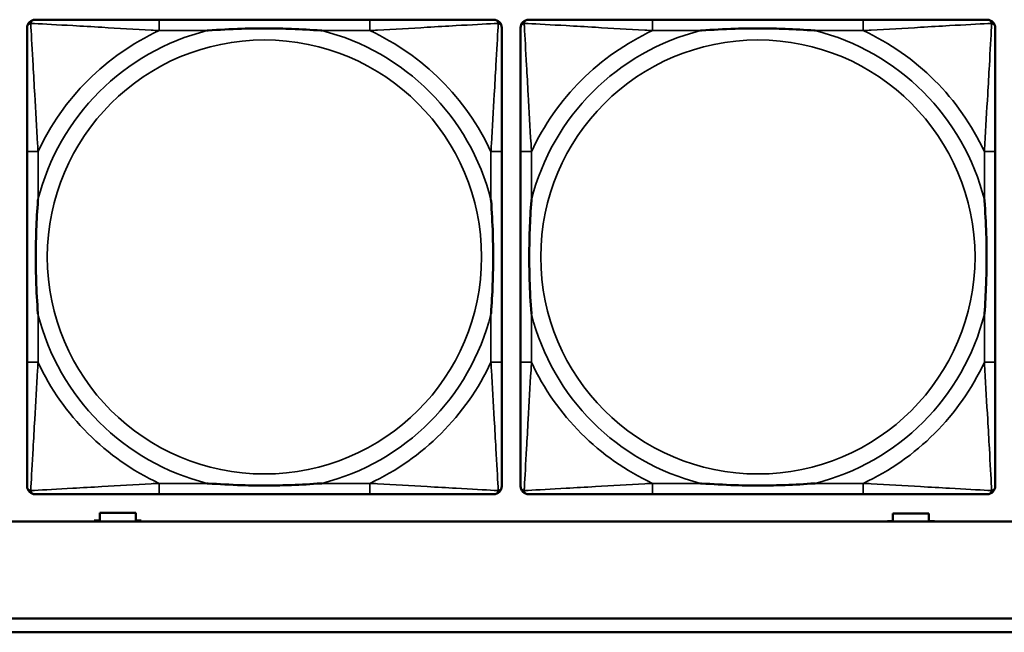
# Model space of a CAD drawing. Header units: inches. Extents: x -32 to 29.2, y -14.4 to 22.6.
# Tile 103 of 256: x -7.2 to -5.8, y -8.7 to -7.8. Entities that reach past the tile are written whole.
import ezdxf

# ---------------------------------------------------------------- set-up
doc = ezdxf.new("R2010")
doc.units = ezdxf.units.IN
doc.header["$MEASUREMENT"] = 0
doc.layers.add('Visible (ANSI)', color=7, linetype='Continuous', lineweight=50)
doc.layers.add('Visible Narrow (ANSI)', color=7, linetype='Continuous', lineweight=35)

msp = doc.modelspace()

# ---------------------------------------------------------------- linework, layer by layer
at = {"layer": 'Visible (ANSI)'}
for p, q in [((-6.6814, -7.8037), (-6.9853, -7.8037)), ((-5.9694, -7.8037), (-6.2733, -7.8037)), ((-7.1759, -7.9942), (-7.1759, -8.2982)), ((-6.4909, -8.2982), (-6.4909, -7.9942)), ((-6.4639, -7.9942), (-6.4639, -8.2982)), ((-5.7789, -8.2982), (-5.7789, -7.9942)), ((-6.9853, -8.4887), (-6.6814, -8.4887)), ((-6.2733, -8.4887), (-5.9694, -8.4887)), ((-7.0711, -8.5266), (-7.0711, -8.5156)), ((-7.0711, -8.5156), (-7.0191, -8.5156)), ((-7.0191, -8.5156), (-7.0191, -8.5266)), ((-5.9266, -8.5277), (-5.9266, -8.5167)), ((-5.9266, -8.5167), (-5.8746, -8.5167)), ((-5.8746, -8.5167), (-5.8746, -8.5277)), ((-5.0254, -8.528), (-27.8004, -8.528)), ((-7.0791, -8.528), (-7.0791, -8.5266)), ((-7.0791, -8.5266), (-7.0711, -8.5266)), ((-7.0191, -8.5266), (-7.0111, -8.5266)), ((-7.0111, -8.5266), (-7.0111, -8.528)), ((-5.9346, -8.528), (-5.9346, -8.5277)), ((-5.9346, -8.5277), (-5.9266, -8.5277)), ((-5.8746, -8.5277), (-5.8666, -8.5277)), ((-5.8666, -8.5277), (-5.8666, -8.528)), ((-16.0129, -8.668), (-5.0254, -8.668)), ((-5.0254, -8.688), (-16.0129, -8.688))]:
    msp.add_line(p, q, dxfattribs=at)
for centre, start, end in [((-7.1641, -7.8155), 90, 180), ((-6.5027, -7.8155), 0, 90), ((-6.4521, -7.8155), 90, 180), ((-5.7907, -7.8155), 0, 90), ((-7.1641, -8.4769), 180, 270), ((-6.5027, -8.4769), 270, 360), ((-6.4521, -8.4769), 180, 270), ((-5.7907, -8.4769), 270, 360)]:
    msp.add_arc(centre, 0.0118, start, end, dxfattribs=at)
for points, knots in [([(-6.9853, -7.8037), (-6.9889, -7.8037), (-6.9925, -7.8037), (-6.9961, -7.8037), (-7.0293, -7.8037), (-7.063, -7.8037), (-7.0939, -7.8037), (-7.1208, -7.8037), (-7.1464, -7.8037), (-7.1598, -7.8037), (-7.1614, -7.8037), (-7.1628, -7.8037), (-7.1641, -7.8037)], [0, 0, 0, 0, 0.0272471, 0.0272471, 0.0272471, 0.2790553, 0.2790553, 0.2790553, 0.4988354, 0.4988354, 0.4988354, 0.5252205, 0.5252205, 0.5252205, 0.5252205]), ([(-6.5027, -7.8037), (-6.5176, -7.8037), (-6.5592, -7.8037), (-6.5998, -7.8037), (-6.6263, -7.8037), (-6.6542, -7.8037), (-6.6814, -7.8037)], [-0.5252205, -0.5252205, -0.5252205, -0.5252205, -0.20743, -0.20743, -0.20743, 0, 0, 0, 0]), ([(-6.2733, -7.8037), (-6.2769, -7.8037), (-6.2805, -7.8037), (-6.2841, -7.8037), (-6.3173, -7.8037), (-6.351, -7.8037), (-6.3819, -7.8037), (-6.4088, -7.8037), (-6.4344, -7.8037), (-6.4478, -7.8037), (-6.4494, -7.8037), (-6.4508, -7.8037), (-6.4521, -7.8037)], [0, 0, 0, 0, 0.0272471, 0.0272471, 0.0272471, 0.2790553, 0.2790553, 0.2790553, 0.4988354, 0.4988354, 0.4988354, 0.5252205, 0.5252205, 0.5252205, 0.5252205]), ([(-5.7907, -7.8037), (-5.8056, -7.8037), (-5.8472, -7.8037), (-5.8878, -7.8037), (-5.9143, -7.8037), (-5.9422, -7.8037), (-5.9694, -7.8037)], [-0.5252205, -0.5252205, -0.5252205, -0.5252205, -0.20743, -0.20743, -0.20743, 0, 0, 0, 0]), ([(-7.1759, -7.8155), (-7.1759, -7.8304), (-7.1759, -7.872), (-7.1759, -7.9126), (-7.1759, -7.9391), (-7.1759, -7.967), (-7.1759, -7.9942)], [-0.5252205, -0.5252205, -0.5252205, -0.5252205, -0.20743, -0.20743, -0.20743, 0, 0, 0, 0]), ([(-6.9161, -7.8194), (-6.9157, -7.8194), (-6.9152, -7.8194), (-6.8987, -7.8181), (-6.8827, -7.8173), (-6.8597, -7.8165), (-6.853, -7.8164), (-6.8439, -7.8163), (-6.8414, -7.8163), (-6.8373, -7.8163), (-6.8357, -7.8162), (-6.8326, -7.8162), (-6.831, -7.8162), (-6.8275, -7.8163), (-6.8254, -7.8163), (-6.8192, -7.8163), (-6.8151, -7.8164), (-6.8054, -7.8166), (-6.7998, -7.8168), (-6.78, -7.8175), (-6.766, -7.8183), (-6.7515, -7.8194), (-6.7511, -7.8194), (-6.7506, -7.8194)], [-0.416114, -0.416114, -0.416114, -0.416114, -0.4127691, -0.4127691, -0.2896446, -0.2896446, -0.2388934, -0.2388934, -0.2201881, -0.2201881, -0.2080204, -0.2080204, -0.196499, -0.196499, -0.1809939, -0.1809939, -0.149741, -0.149741, -0.1073162, -0.1073162, 0, 0, 0.0033356, 0.0033356, 0.0033356, 0.0033356]), ([(-6.4909, -7.9942), (-6.4909, -7.9907), (-6.4909, -7.9871), (-6.4909, -7.9835), (-6.4909, -7.9503), (-6.4909, -7.9166), (-6.4909, -7.8857), (-6.4909, -7.8588), (-6.4909, -7.8332), (-6.4909, -7.8198), (-6.4909, -7.8182), (-6.4909, -7.8167), (-6.4909, -7.8155)], [0, 0, 0, 0, 0.0272471, 0.0272471, 0.0272471, 0.2790553, 0.2790553, 0.2790553, 0.4988354, 0.4988354, 0.4988354, 0.5252205, 0.5252205, 0.5252205, 0.5252205]), ([(-6.4639, -7.8155), (-6.4639, -7.8304), (-6.4639, -7.872), (-6.4639, -7.9126), (-6.4639, -7.9391), (-6.4639, -7.967), (-6.4639, -7.9942)], [-0.5252205, -0.5252205, -0.5252205, -0.5252205, -0.20743, -0.20743, -0.20743, 0, 0, 0, 0]), ([(-6.2041, -7.8194), (-6.2037, -7.8194), (-6.2032, -7.8194), (-6.1867, -7.8181), (-6.1707, -7.8173), (-6.1477, -7.8165), (-6.141, -7.8164), (-6.1319, -7.8163), (-6.1294, -7.8163), (-6.1253, -7.8163), (-6.1237, -7.8162), (-6.1206, -7.8162), (-6.119, -7.8162), (-6.1155, -7.8163), (-6.1134, -7.8163), (-6.1072, -7.8163), (-6.1031, -7.8164), (-6.0934, -7.8166), (-6.0878, -7.8168), (-6.068, -7.8175), (-6.054, -7.8183), (-6.0395, -7.8194), (-6.0391, -7.8194), (-6.0386, -7.8194)], [-0.416114, -0.416114, -0.416114, -0.416114, -0.4127691, -0.4127691, -0.2896446, -0.2896446, -0.2388934, -0.2388934, -0.2201881, -0.2201881, -0.2080204, -0.2080204, -0.196499, -0.196499, -0.1809939, -0.1809939, -0.149741, -0.149741, -0.1073162, -0.1073162, 0, 0, 0.0033356, 0.0033356, 0.0033356, 0.0033356]), ([(-5.7789, -7.9942), (-5.7789, -7.9907), (-5.7789, -7.9871), (-5.7789, -7.9835), (-5.7789, -7.9503), (-5.7789, -7.9166), (-5.7789, -7.8857), (-5.7789, -7.8588), (-5.7789, -7.8332), (-5.7789, -7.8198), (-5.7789, -7.8182), (-5.7789, -7.8167), (-5.7789, -7.8155)], [0, 0, 0, 0, 0.0272471, 0.0272471, 0.0272471, 0.2790553, 0.2790553, 0.2790553, 0.4988354, 0.4988354, 0.4988354, 0.5252205, 0.5252205, 0.5252205, 0.5252205]), ([(-7.1601, -8.2289), (-7.1602, -8.2285), (-7.1602, -8.2281), (-7.1615, -8.2116), (-7.1623, -8.1955), (-7.163, -8.1725), (-7.1632, -8.1658), (-7.1633, -8.1567), (-7.1633, -8.1542), (-7.1633, -8.1501), (-7.1633, -8.1485), (-7.1633, -8.1454), (-7.1633, -8.1439), (-7.1633, -8.1403), (-7.1633, -8.1382), (-7.1632, -8.1321), (-7.1632, -8.1279), (-7.163, -8.1182), (-7.1628, -8.1126), (-7.1621, -8.0928), (-7.1613, -8.0788), (-7.1602, -8.0643), (-7.1602, -8.0639), (-7.1601, -8.0634)], [-0.416114, -0.416114, -0.416114, -0.416114, -0.4127691, -0.4127691, -0.2896446, -0.2896446, -0.2388934, -0.2388934, -0.2201881, -0.2201881, -0.2080204, -0.2080204, -0.196499, -0.196499, -0.1809939, -0.1809939, -0.149741, -0.149741, -0.1073162, -0.1073162, 0, 0, 0.0033356, 0.0033356, 0.0033356, 0.0033356]), ([(-6.5066, -8.0634), (-6.5066, -8.0639), (-6.5065, -8.0643), (-6.5053, -8.0808), (-6.5044, -8.0969), (-6.5037, -8.1198), (-6.5036, -8.1265), (-6.5035, -8.1357), (-6.5035, -8.1382), (-6.5034, -8.1423), (-6.5034, -8.1439), (-6.5034, -8.147), (-6.5034, -8.1485), (-6.5034, -8.1521), (-6.5035, -8.1541), (-6.5035, -8.1603), (-6.5036, -8.1644), (-6.5038, -8.1742), (-6.5039, -8.1798), (-6.5047, -8.1995), (-6.5054, -8.2136), (-6.5065, -8.2281), (-6.5066, -8.2285), (-6.5066, -8.2289)], [-0.416114, -0.416114, -0.416114, -0.416114, -0.4127691, -0.4127691, -0.2896446, -0.2896446, -0.2388934, -0.2388934, -0.2201881, -0.2201881, -0.2080204, -0.2080204, -0.196499, -0.196499, -0.1809939, -0.1809939, -0.149741, -0.149741, -0.1073162, -0.1073162, 0, 0, 0.0033356, 0.0033356, 0.0033356, 0.0033356]), ([(-6.4481, -8.2289), (-6.4482, -8.2285), (-6.4482, -8.2281), (-6.4495, -8.2116), (-6.4503, -8.1955), (-6.451, -8.1725), (-6.4512, -8.1658), (-6.4513, -8.1567), (-6.4513, -8.1542), (-6.4513, -8.1501), (-6.4513, -8.1485), (-6.4513, -8.1454), (-6.4513, -8.1439), (-6.4513, -8.1403), (-6.4513, -8.1382), (-6.4512, -8.1321), (-6.4512, -8.1279), (-6.451, -8.1182), (-6.4508, -8.1126), (-6.4501, -8.0928), (-6.4493, -8.0788), (-6.4482, -8.0643), (-6.4482, -8.0639), (-6.4481, -8.0634)], [-0.416114, -0.416114, -0.416114, -0.416114, -0.4127691, -0.4127691, -0.2896446, -0.2896446, -0.2388934, -0.2388934, -0.2201881, -0.2201881, -0.2080204, -0.2080204, -0.196499, -0.196499, -0.1809939, -0.1809939, -0.149741, -0.149741, -0.1073162, -0.1073162, 0, 0, 0.0033356, 0.0033356, 0.0033356, 0.0033356]), ([(-5.7946, -8.0634), (-5.7946, -8.0639), (-5.7945, -8.0643), (-5.7933, -8.0808), (-5.7924, -8.0969), (-5.7917, -8.1198), (-5.7916, -8.1265), (-5.7915, -8.1357), (-5.7915, -8.1382), (-5.7914, -8.1423), (-5.7914, -8.1439), (-5.7914, -8.147), (-5.7914, -8.1485), (-5.7914, -8.1521), (-5.7915, -8.1541), (-5.7915, -8.1603), (-5.7916, -8.1644), (-5.7918, -8.1742), (-5.7919, -8.1798), (-5.7927, -8.1995), (-5.7934, -8.2136), (-5.7945, -8.2281), (-5.7946, -8.2285), (-5.7946, -8.2289)], [-0.416114, -0.416114, -0.416114, -0.416114, -0.4127691, -0.4127691, -0.2896446, -0.2896446, -0.2388934, -0.2388934, -0.2201881, -0.2201881, -0.2080204, -0.2080204, -0.196499, -0.196499, -0.1809939, -0.1809939, -0.149741, -0.149741, -0.1073162, -0.1073162, 0, 0, 0.0033356, 0.0033356, 0.0033356, 0.0033356]), ([(-7.1759, -8.2982), (-7.1759, -8.3254), (-7.1759, -8.3532), (-7.1759, -8.3798), (-7.1759, -8.4204), (-7.1759, -8.462), (-7.1759, -8.4769)], [3.9382945, 3.9382945, 3.9382945, 3.9382945, 4.1457245, 4.1457245, 4.1457245, 4.463515, 4.463515, 4.463515, 4.463515]), ([(-6.4909, -8.4769), (-6.4909, -8.462), (-6.4909, -8.4204), (-6.4909, -8.3798), (-6.4909, -8.3532), (-6.4909, -8.3254), (-6.4909, -8.2982)], [-0.5252205, -0.5252205, -0.5252205, -0.5252205, -0.20743, -0.20743, -0.20743, 0, 0, 0, 0]), ([(-6.4639, -8.2982), (-6.4639, -8.3254), (-6.4639, -8.3532), (-6.4639, -8.3798), (-6.4639, -8.4204), (-6.4639, -8.462), (-6.4639, -8.4769)], [3.9382945, 3.9382945, 3.9382945, 3.9382945, 4.1457245, 4.1457245, 4.1457245, 4.463515, 4.463515, 4.463515, 4.463515]), ([(-5.7789, -8.4769), (-5.7789, -8.462), (-5.7789, -8.4204), (-5.7789, -8.3798), (-5.7789, -8.3532), (-5.7789, -8.3254), (-5.7789, -8.2982)], [-0.5252205, -0.5252205, -0.5252205, -0.5252205, -0.20743, -0.20743, -0.20743, 0, 0, 0, 0]), ([(-6.7506, -8.473), (-6.7511, -8.473), (-6.7515, -8.473), (-6.766, -8.4741), (-6.78, -8.4749), (-6.7998, -8.4756), (-6.8054, -8.4758), (-6.8151, -8.476), (-6.8192, -8.4761), (-6.8254, -8.4761), (-6.8275, -8.4761), (-6.831, -8.4761), (-6.8326, -8.4761), (-6.8357, -8.4761), (-6.8373, -8.4761), (-6.8414, -8.4761), (-6.8439, -8.4761), (-6.853, -8.476), (-6.8597, -8.4758), (-6.8827, -8.4751), (-6.8987, -8.4743), (-6.9152, -8.473), (-6.9157, -8.473), (-6.9161, -8.473)], [-0.4149464, -0.4149464, -0.4149464, -0.4149464, -0.41162, -0.41162, -0.3046026, -0.3046026, -0.2622958, -0.2622958, -0.23113, -0.23113, -0.215668, -0.215668, -0.2041787, -0.2041787, -0.1920448, -0.1920448, -0.1733916, -0.1733916, -0.1227817, -0.1227817, 0, 0, 0.0033356, 0.0033356, 0.0033356, 0.0033356]), ([(-6.0386, -8.473), (-6.0391, -8.473), (-6.0395, -8.473), (-6.054, -8.4741), (-6.068, -8.4749), (-6.0878, -8.4756), (-6.0934, -8.4758), (-6.1031, -8.476), (-6.1072, -8.4761), (-6.1134, -8.4761), (-6.1155, -8.4761), (-6.119, -8.4761), (-6.1206, -8.4761), (-6.1237, -8.4761), (-6.1253, -8.4761), (-6.1294, -8.4761), (-6.1319, -8.4761), (-6.141, -8.476), (-6.1477, -8.4758), (-6.1707, -8.4751), (-6.1867, -8.4743), (-6.2032, -8.473), (-6.2037, -8.473), (-6.2041, -8.473)], [-0.4149464, -0.4149464, -0.4149464, -0.4149464, -0.41162, -0.41162, -0.3046026, -0.3046026, -0.2622958, -0.2622958, -0.23113, -0.23113, -0.215668, -0.215668, -0.2041787, -0.2041787, -0.1920448, -0.1920448, -0.1733916, -0.1733916, -0.1227817, -0.1227817, 0, 0, 0.0033356, 0.0033356, 0.0033356, 0.0033356]), ([(-7.1641, -8.4887), (-7.1492, -8.4887), (-7.1076, -8.4887), (-7.0669, -8.4887), (-7.0404, -8.4887), (-7.0126, -8.4887), (-6.9853, -8.4887)], [-0.5252205, -0.5252205, -0.5252205, -0.5252205, -0.20743, -0.20743, -0.20743, 0, 0, 0, 0]), ([(-6.6814, -8.4887), (-6.6542, -8.4887), (-6.6263, -8.4887), (-6.5998, -8.4887), (-6.5592, -8.4887), (-6.5176, -8.4887), (-6.5027, -8.4887)], [3.9382945, 3.9382945, 3.9382945, 3.9382945, 4.1457245, 4.1457245, 4.1457245, 4.463515, 4.463515, 4.463515, 4.463515]), ([(-6.4521, -8.4887), (-6.4372, -8.4887), (-6.3956, -8.4887), (-6.3549, -8.4887), (-6.3284, -8.4887), (-6.3006, -8.4887), (-6.2733, -8.4887)], [-0.5252205, -0.5252205, -0.5252205, -0.5252205, -0.20743, -0.20743, -0.20743, 0, 0, 0, 0]), ([(-5.9694, -8.4887), (-5.9422, -8.4887), (-5.9143, -8.4887), (-5.8878, -8.4887), (-5.8472, -8.4887), (-5.8056, -8.4887), (-5.7907, -8.4887)], [3.9382945, 3.9382945, 3.9382945, 3.9382945, 4.1457245, 4.1457245, 4.1457245, 4.463515, 4.463515, 4.463515, 4.463515])]:
    msp.add_open_spline(points, degree=3, knots=knots, dxfattribs=at)
at = {"layer": 'Visible Narrow (ANSI)'}
for p, q in [((-6.9853, -7.8037), (-6.9853, -7.8194)), ((-6.6814, -7.8037), (-6.6814, -7.8194)), ((-6.2733, -7.8037), (-6.2733, -7.8194)), ((-5.9694, -7.8037), (-5.9694, -7.8194)), ((-6.9853, -7.8194), (-6.9161, -7.8194)), ((-6.7506, -7.8194), (-6.6814, -7.8194)), ((-6.2733, -7.8194), (-6.2041, -7.8194)), ((-6.0386, -7.8194), (-5.9694, -7.8194)), ((-7.1601, -7.9942), (-7.1759, -7.9942)), ((-7.1601, -8.0634), (-7.1601, -7.9942)), ((-6.4909, -7.9942), (-6.5066, -7.9942)), ((-6.5066, -7.9942), (-6.5066, -8.0634)), ((-6.4481, -7.9942), (-6.4639, -7.9942)), ((-6.4481, -8.0634), (-6.4481, -7.9942)), ((-5.7789, -7.9942), (-5.7946, -7.9942)), ((-5.7946, -7.9942), (-5.7946, -8.0634)), ((-7.1601, -8.2982), (-7.1601, -8.2289)), ((-6.5066, -8.2289), (-6.5066, -8.2982)), ((-6.4481, -8.2982), (-6.4481, -8.2289)), ((-5.7946, -8.2289), (-5.7946, -8.2982)), ((-7.1601, -8.2982), (-7.1759, -8.2982)), ((-6.4909, -8.2982), (-6.5066, -8.2982)), ((-6.4481, -8.2982), (-6.4639, -8.2982)), ((-5.7789, -8.2982), (-5.7946, -8.2982)), ((-6.9853, -8.473), (-6.9853, -8.4887)), ((-6.9161, -8.473), (-6.9853, -8.473)), ((-6.6814, -8.473), (-6.7506, -8.473)), ((-6.6814, -8.473), (-6.6814, -8.4887)), ((-6.2733, -8.473), (-6.2733, -8.4887)), ((-6.2041, -8.473), (-6.2733, -8.473)), ((-5.9694, -8.473), (-6.0386, -8.473)), ((-5.9694, -8.473), (-5.9694, -8.4887))]:
    msp.add_line(p, q, dxfattribs=at)
for centre in [(-6.8334, -8.1462), (-6.1214, -8.1462)]:
    msp.add_circle(centre, 0.3133, dxfattribs=at)
for centre, radius, start, end in [((-6.8334, -8.1462), 0.3371, 104.2103, 165.7897), ((-6.8334, -8.1462), 0.3604, 114.9407, 155.0593), ((-6.8334, -8.1462), 0.3371, 14.2103, 75.7897), ((-6.8334, -8.1462), 0.3604, 24.9407, 65.0593), ((-6.1214, -8.1462), 0.3371, 104.2103, 165.7897), ((-6.1214, -8.1462), 0.3604, 114.9407, 155.0593), ((-6.1214, -8.1462), 0.3371, 14.2103, 75.7897), ((-6.1214, -8.1462), 0.3604, 24.9407, 65.0593), ((-6.8334, -8.1462), 0.3371, 194.2103, 255.7897), ((-6.8334, -8.1462), 0.3371, 284.2103, 345.7897), ((-6.1214, -8.1462), 0.3371, 194.2103, 255.7897), ((-6.1214, -8.1462), 0.3371, 284.2103, 345.7897), ((-6.8334, -8.1462), 0.3604, 204.9407, 245.0593), ((-6.8334, -8.1462), 0.3604, 294.9407, 335.0593), ((-6.1214, -8.1462), 0.3604, 204.9407, 245.0593), ((-6.1214, -8.1462), 0.3604, 294.9407, 335.0593)]:
    msp.add_arc(centre, radius, start, end, dxfattribs=at)
for points, knots in [([(-7.1759, -7.8155), (-7.1759, -7.8149), (-7.1758, -7.8143), (-7.1756, -7.8133), (-7.1754, -7.8129), (-7.1751, -7.8122), (-7.1749, -7.812), (-7.1747, -7.8116), (-7.1746, -7.8115), (-7.1742, -7.8111), (-7.174, -7.8108), (-7.1733, -7.8102), (-7.1728, -7.8099), (-7.1717, -7.8093), (-7.1712, -7.8091), (-7.1706, -7.809)], [-0.02627331, -0.02627331, -0.02627331, -0.02627331, -0.02158775, -0.02158775, -0.01736415, -0.01736415, -0.0147244, -0.0147244, -0.01307456, -0.01307456, -0.00977487, -0.00977487, -0.00449537, -0.00449537, 0.00012419, 0.00012419, 0.00012419, 0.00012419]), ([(-7.1706, -7.809), (-7.1704, -7.8084), (-7.1702, -7.8078), (-7.1697, -7.8068), (-7.1693, -7.8063), (-7.1687, -7.8056), (-7.1685, -7.8053), (-7.1681, -7.805), (-7.1679, -7.8049), (-7.1676, -7.8046), (-7.1673, -7.8045), (-7.1667, -7.8042), (-7.1662, -7.804), (-7.1652, -7.8037), (-7.1647, -7.8037), (-7.1641, -7.8037)], [-0.00012419, -0.00012419, -0.00012419, -0.00012419, 0.00449537, 0.00449537, 0.00977487, 0.00977487, 0.01307456, 0.01307456, 0.0147244, 0.0147244, 0.01736415, 0.01736415, 0.02158775, 0.02158775, 0.02627331, 0.02627331, 0.02627331, 0.02627331]), ([(-7.1601, -7.9942), (-7.1603, -7.9905), (-7.1606, -7.9867), (-7.1621, -7.9594), (-7.1635, -7.9352), (-7.1657, -7.8973), (-7.1665, -7.8833), (-7.1685, -7.848), (-7.1696, -7.8279), (-7.1704, -7.8125), (-7.1705, -7.8107), (-7.1706, -7.809)], [0, 0, 0, 0, 0.0278591, 0.0278591, 0.201273, 0.201273, 0.3066357, 0.3066357, 0.475216, 0.475216, 0.5007189, 0.5007189, 0.5007189, 0.5007189]), ([(-7.1706, -7.809), (-7.1689, -7.809), (-7.1671, -7.8091), (-7.1516, -7.81), (-7.1315, -7.811), (-7.0963, -7.813), (-7.0822, -7.8138), (-7.0444, -7.8161), (-7.0202, -7.8175), (-6.9929, -7.819), (-6.9891, -7.8192), (-6.9853, -7.8194)], [-0.5007189, -0.5007189, -0.5007189, -0.5007189, -0.475216, -0.475216, -0.3066357, -0.3066357, -0.201273, -0.201273, -0.0278591, -0.0278591, 0, 0, 0, 0]), ([(-6.6814, -7.8194), (-6.6777, -7.8192), (-6.6739, -7.819), (-6.6465, -7.8175), (-6.6224, -7.8161), (-6.5845, -7.8138), (-6.5705, -7.813), (-6.5352, -7.811), (-6.5151, -7.81), (-6.4997, -7.8091), (-6.4978, -7.809), (-6.4961, -7.809)], [0, 0, 0, 0, 0.0278591, 0.0278591, 0.201273, 0.201273, 0.3066357, 0.3066357, 0.475216, 0.475216, 0.5007189, 0.5007189, 0.5007189, 0.5007189]), ([(-6.4961, -7.809), (-6.4962, -7.8107), (-6.4963, -7.8125), (-6.4971, -7.8279), (-6.4982, -7.848), (-6.5002, -7.8833), (-6.501, -7.8973), (-6.5032, -7.9352), (-6.5047, -7.9594), (-6.5062, -7.9867), (-6.5064, -7.9905), (-6.5066, -7.9942)], [-0.5007189, -0.5007189, -0.5007189, -0.5007189, -0.475216, -0.475216, -0.3066357, -0.3066357, -0.201273, -0.201273, -0.0278591, -0.0278591, 0, 0, 0, 0]), ([(-6.5027, -7.8037), (-6.5021, -7.8037), (-6.5015, -7.8037), (-6.5005, -7.804), (-6.5001, -7.8042), (-6.4994, -7.8045), (-6.4992, -7.8046), (-6.4988, -7.8049), (-6.4987, -7.805), (-6.4983, -7.8053), (-6.498, -7.8056), (-6.4974, -7.8063), (-6.4971, -7.8068), (-6.4965, -7.8078), (-6.4963, -7.8084), (-6.4961, -7.809)], [-0.02627331, -0.02627331, -0.02627331, -0.02627331, -0.02158775, -0.02158775, -0.01736415, -0.01736415, -0.0147244, -0.0147244, -0.01307456, -0.01307456, -0.00977487, -0.00977487, -0.00449537, -0.00449537, 0.00012419, 0.00012419, 0.00012419, 0.00012419]), ([(-6.4961, -7.809), (-6.4956, -7.8091), (-6.495, -7.8093), (-6.494, -7.8099), (-6.4935, -7.8102), (-6.4928, -7.8108), (-6.4925, -7.8111), (-6.4922, -7.8115), (-6.4921, -7.8116), (-6.4918, -7.812), (-6.4917, -7.8122), (-6.4913, -7.8129), (-6.4912, -7.8133), (-6.4909, -7.8143), (-6.4909, -7.8149), (-6.4909, -7.8155)], [-0.00012419, -0.00012419, -0.00012419, -0.00012419, 0.00449537, 0.00449537, 0.00977487, 0.00977487, 0.01307456, 0.01307456, 0.0147244, 0.0147244, 0.01736415, 0.01736415, 0.02158775, 0.02158775, 0.02627331, 0.02627331, 0.02627331, 0.02627331]), ([(-6.4639, -7.8155), (-6.4639, -7.8149), (-6.4638, -7.8143), (-6.4636, -7.8133), (-6.4634, -7.8129), (-6.4631, -7.8122), (-6.4629, -7.812), (-6.4627, -7.8116), (-6.4626, -7.8115), (-6.4622, -7.8111), (-6.462, -7.8108), (-6.4613, -7.8102), (-6.4608, -7.8099), (-6.4597, -7.8093), (-6.4592, -7.8091), (-6.4586, -7.809)], [-0.02627331, -0.02627331, -0.02627331, -0.02627331, -0.02158775, -0.02158775, -0.01736415, -0.01736415, -0.0147244, -0.0147244, -0.01307456, -0.01307456, -0.00977487, -0.00977487, -0.00449537, -0.00449537, 0.00012419, 0.00012419, 0.00012419, 0.00012419]), ([(-6.4586, -7.809), (-6.4584, -7.8084), (-6.4582, -7.8078), (-6.4577, -7.8068), (-6.4573, -7.8063), (-6.4567, -7.8056), (-6.4565, -7.8053), (-6.4561, -7.805), (-6.4559, -7.8049), (-6.4556, -7.8046), (-6.4553, -7.8045), (-6.4547, -7.8042), (-6.4542, -7.804), (-6.4532, -7.8037), (-6.4527, -7.8037), (-6.4521, -7.8037)], [-0.00012419, -0.00012419, -0.00012419, -0.00012419, 0.00449537, 0.00449537, 0.00977487, 0.00977487, 0.01307456, 0.01307456, 0.0147244, 0.0147244, 0.01736415, 0.01736415, 0.02158775, 0.02158775, 0.02627331, 0.02627331, 0.02627331, 0.02627331]), ([(-6.4481, -7.9942), (-6.4483, -7.9905), (-6.4486, -7.9867), (-6.4501, -7.9594), (-6.4515, -7.9352), (-6.4537, -7.8973), (-6.4545, -7.8833), (-6.4565, -7.848), (-6.4576, -7.8279), (-6.4584, -7.8125), (-6.4585, -7.8107), (-6.4586, -7.809)], [0, 0, 0, 0, 0.0278591, 0.0278591, 0.201273, 0.201273, 0.3066357, 0.3066357, 0.475216, 0.475216, 0.5007189, 0.5007189, 0.5007189, 0.5007189]), ([(-6.4586, -7.809), (-6.4569, -7.809), (-6.4551, -7.8091), (-6.4396, -7.81), (-6.4195, -7.811), (-6.3843, -7.813), (-6.3702, -7.8138), (-6.3324, -7.8161), (-6.3082, -7.8175), (-6.2809, -7.819), (-6.2771, -7.8192), (-6.2733, -7.8194)], [-0.5007189, -0.5007189, -0.5007189, -0.5007189, -0.475216, -0.475216, -0.3066357, -0.3066357, -0.201273, -0.201273, -0.0278591, -0.0278591, 0, 0, 0, 0]), ([(-5.9694, -7.8194), (-5.9657, -7.8192), (-5.9619, -7.819), (-5.9345, -7.8175), (-5.9104, -7.8161), (-5.8725, -7.8138), (-5.8585, -7.813), (-5.8232, -7.811), (-5.8031, -7.81), (-5.7877, -7.8091), (-5.7858, -7.809), (-5.7841, -7.809)], [0, 0, 0, 0, 0.0278591, 0.0278591, 0.201273, 0.201273, 0.3066357, 0.3066357, 0.475216, 0.475216, 0.5007189, 0.5007189, 0.5007189, 0.5007189]), ([(-5.7841, -7.809), (-5.7842, -7.8107), (-5.7843, -7.8125), (-5.7851, -7.8279), (-5.7862, -7.848), (-5.7882, -7.8833), (-5.789, -7.8973), (-5.7912, -7.9352), (-5.7927, -7.9594), (-5.7942, -7.9867), (-5.7944, -7.9905), (-5.7946, -7.9942)], [-0.5007189, -0.5007189, -0.5007189, -0.5007189, -0.475216, -0.475216, -0.3066357, -0.3066357, -0.201273, -0.201273, -0.0278591, -0.0278591, 0, 0, 0, 0]), ([(-5.7907, -7.8037), (-5.7901, -7.8037), (-5.7895, -7.8037), (-5.7885, -7.804), (-5.7881, -7.8042), (-5.7874, -7.8045), (-5.7872, -7.8046), (-5.7868, -7.8049), (-5.7867, -7.805), (-5.7863, -7.8053), (-5.786, -7.8056), (-5.7854, -7.8063), (-5.7851, -7.8068), (-5.7845, -7.8078), (-5.7843, -7.8084), (-5.7841, -7.809)], [-0.02627331, -0.02627331, -0.02627331, -0.02627331, -0.02158775, -0.02158775, -0.01736415, -0.01736415, -0.0147244, -0.0147244, -0.01307456, -0.01307456, -0.00977487, -0.00977487, -0.00449537, -0.00449537, 0.00012419, 0.00012419, 0.00012419, 0.00012419]), ([(-5.7841, -7.809), (-5.7836, -7.8091), (-5.783, -7.8093), (-5.782, -7.8099), (-5.7815, -7.8102), (-5.7808, -7.8108), (-5.7805, -7.8111), (-5.7802, -7.8115), (-5.7801, -7.8116), (-5.7798, -7.812), (-5.7797, -7.8122), (-5.7793, -7.8129), (-5.7792, -7.8133), (-5.7789, -7.8143), (-5.7789, -7.8149), (-5.7789, -7.8155)], [-0.00012419, -0.00012419, -0.00012419, -0.00012419, 0.00449537, 0.00449537, 0.00977487, 0.00977487, 0.01307456, 0.01307456, 0.0147244, 0.0147244, 0.01736415, 0.01736415, 0.02158775, 0.02158775, 0.02627331, 0.02627331, 0.02627331, 0.02627331]), ([(-7.1706, -8.4834), (-7.1705, -8.4817), (-7.1704, -8.4799), (-7.1696, -8.4645), (-7.1685, -8.4443), (-7.1665, -8.4091), (-7.1657, -8.3951), (-7.1635, -8.3572), (-7.1621, -8.333), (-7.1606, -8.3057), (-7.1603, -8.3019), (-7.1601, -8.2982)], [-4.4390134, -4.4390134, -4.4390134, -4.4390134, -4.4135105, -4.4135105, -4.2449302, -4.2449302, -4.1395675, -4.1395675, -3.9661536, -3.9661536, -3.9382945, -3.9382945, -3.9382945, -3.9382945]), ([(-6.5066, -8.2982), (-6.5064, -8.3019), (-6.5062, -8.3057), (-6.5047, -8.333), (-6.5032, -8.3572), (-6.501, -8.3951), (-6.5002, -8.4091), (-6.4982, -8.4443), (-6.4971, -8.4645), (-6.4963, -8.4799), (-6.4962, -8.4817), (-6.4961, -8.4834)], [0, 0, 0, 0, 0.0278591, 0.0278591, 0.201273, 0.201273, 0.3066357, 0.3066357, 0.475216, 0.475216, 0.5007189, 0.5007189, 0.5007189, 0.5007189]), ([(-6.4586, -8.4834), (-6.4585, -8.4817), (-6.4584, -8.4799), (-6.4576, -8.4645), (-6.4565, -8.4443), (-6.4545, -8.4091), (-6.4537, -8.3951), (-6.4515, -8.3572), (-6.4501, -8.333), (-6.4486, -8.3057), (-6.4483, -8.3019), (-6.4481, -8.2982)], [-4.4390134, -4.4390134, -4.4390134, -4.4390134, -4.4135105, -4.4135105, -4.2449302, -4.2449302, -4.1395675, -4.1395675, -3.9661536, -3.9661536, -3.9382945, -3.9382945, -3.9382945, -3.9382945]), ([(-5.7946, -8.2982), (-5.7944, -8.3019), (-5.7942, -8.3057), (-5.7927, -8.333), (-5.7912, -8.3572), (-5.789, -8.3951), (-5.7882, -8.4091), (-5.7862, -8.4443), (-5.7851, -8.4645), (-5.7843, -8.4799), (-5.7842, -8.4817), (-5.7841, -8.4834)], [0, 0, 0, 0, 0.0278591, 0.0278591, 0.201273, 0.201273, 0.3066357, 0.3066357, 0.475216, 0.475216, 0.5007189, 0.5007189, 0.5007189, 0.5007189]), ([(-7.1706, -8.4834), (-7.1712, -8.4832), (-7.1717, -8.483), (-7.1728, -8.4825), (-7.1733, -8.4822), (-7.174, -8.4816), (-7.1742, -8.4813), (-7.1746, -8.4809), (-7.1747, -8.4808), (-7.1749, -8.4804), (-7.1751, -8.4801), (-7.1754, -8.4795), (-7.1756, -8.4791), (-7.1758, -8.4781), (-7.1759, -8.4775), (-7.1759, -8.4769)], [-0.00012419, -0.00012419, -0.00012419, -0.00012419, 0.00449537, 0.00449537, 0.00977487, 0.00977487, 0.01307456, 0.01307456, 0.0147244, 0.0147244, 0.01736415, 0.01736415, 0.02158775, 0.02158775, 0.02627331, 0.02627331, 0.02627331, 0.02627331]), ([(-6.9853, -8.473), (-6.9891, -8.4732), (-6.9929, -8.4734), (-7.0202, -8.4749), (-7.0444, -8.4763), (-7.0822, -8.4785), (-7.0963, -8.4793), (-7.1315, -8.4813), (-7.1516, -8.4824), (-7.1671, -8.4832), (-7.1689, -8.4833), (-7.1706, -8.4834)], [0, 0, 0, 0, 0.0278591, 0.0278591, 0.201273, 0.201273, 0.3066357, 0.3066357, 0.475216, 0.475216, 0.5007189, 0.5007189, 0.5007189, 0.5007189]), ([(-6.4961, -8.4834), (-6.4978, -8.4833), (-6.4997, -8.4832), (-6.5151, -8.4824), (-6.5352, -8.4813), (-6.5705, -8.4793), (-6.5845, -8.4785), (-6.6224, -8.4763), (-6.6465, -8.4749), (-6.6739, -8.4734), (-6.6777, -8.4732), (-6.6814, -8.473)], [-4.4390134, -4.4390134, -4.4390134, -4.4390134, -4.4135105, -4.4135105, -4.2449302, -4.2449302, -4.1395675, -4.1395675, -3.9661536, -3.9661536, -3.9382945, -3.9382945, -3.9382945, -3.9382945]), ([(-6.4909, -8.4769), (-6.4909, -8.4775), (-6.4909, -8.4781), (-6.4912, -8.4791), (-6.4913, -8.4795), (-6.4917, -8.4801), (-6.4918, -8.4804), (-6.4921, -8.4808), (-6.4922, -8.4809), (-6.4925, -8.4813), (-6.4928, -8.4816), (-6.4935, -8.4822), (-6.494, -8.4825), (-6.495, -8.483), (-6.4956, -8.4832), (-6.4961, -8.4834)], [-0.02627331, -0.02627331, -0.02627331, -0.02627331, -0.02158775, -0.02158775, -0.01736415, -0.01736415, -0.0147244, -0.0147244, -0.01307456, -0.01307456, -0.00977487, -0.00977487, -0.00449537, -0.00449537, 0.00012419, 0.00012419, 0.00012419, 0.00012419]), ([(-6.4586, -8.4834), (-6.4592, -8.4832), (-6.4597, -8.483), (-6.4608, -8.4825), (-6.4613, -8.4822), (-6.462, -8.4816), (-6.4622, -8.4813), (-6.4626, -8.4809), (-6.4627, -8.4808), (-6.4629, -8.4804), (-6.4631, -8.4801), (-6.4634, -8.4795), (-6.4636, -8.4791), (-6.4638, -8.4781), (-6.4639, -8.4775), (-6.4639, -8.4769)], [-0.00012419, -0.00012419, -0.00012419, -0.00012419, 0.00449537, 0.00449537, 0.00977487, 0.00977487, 0.01307456, 0.01307456, 0.0147244, 0.0147244, 0.01736415, 0.01736415, 0.02158775, 0.02158775, 0.02627331, 0.02627331, 0.02627331, 0.02627331]), ([(-6.2733, -8.473), (-6.2771, -8.4732), (-6.2809, -8.4734), (-6.3082, -8.4749), (-6.3324, -8.4763), (-6.3702, -8.4785), (-6.3843, -8.4793), (-6.4195, -8.4813), (-6.4396, -8.4824), (-6.4551, -8.4832), (-6.4569, -8.4833), (-6.4586, -8.4834)], [0, 0, 0, 0, 0.0278591, 0.0278591, 0.201273, 0.201273, 0.3066357, 0.3066357, 0.475216, 0.475216, 0.5007189, 0.5007189, 0.5007189, 0.5007189]), ([(-5.7841, -8.4834), (-5.7858, -8.4833), (-5.7877, -8.4832), (-5.8031, -8.4824), (-5.8232, -8.4813), (-5.8585, -8.4793), (-5.8725, -8.4785), (-5.9104, -8.4763), (-5.9345, -8.4749), (-5.9619, -8.4734), (-5.9657, -8.4732), (-5.9694, -8.473)], [-4.4390134, -4.4390134, -4.4390134, -4.4390134, -4.4135105, -4.4135105, -4.2449302, -4.2449302, -4.1395675, -4.1395675, -3.9661536, -3.9661536, -3.9382945, -3.9382945, -3.9382945, -3.9382945]), ([(-5.7789, -8.4769), (-5.7789, -8.4775), (-5.7789, -8.4781), (-5.7792, -8.4791), (-5.7793, -8.4795), (-5.7797, -8.4801), (-5.7798, -8.4804), (-5.7801, -8.4808), (-5.7802, -8.4809), (-5.7805, -8.4813), (-5.7808, -8.4816), (-5.7815, -8.4822), (-5.782, -8.4825), (-5.783, -8.483), (-5.7836, -8.4832), (-5.7841, -8.4834)], [-0.02627331, -0.02627331, -0.02627331, -0.02627331, -0.02158775, -0.02158775, -0.01736415, -0.01736415, -0.0147244, -0.0147244, -0.01307456, -0.01307456, -0.00977487, -0.00977487, -0.00449537, -0.00449537, 0.00012419, 0.00012419, 0.00012419, 0.00012419]), ([(-7.1641, -8.4887), (-7.1647, -8.4887), (-7.1652, -8.4886), (-7.1662, -8.4884), (-7.1667, -8.4882), (-7.1673, -8.4879), (-7.1676, -8.4878), (-7.1679, -8.4875), (-7.1681, -8.4874), (-7.1685, -8.487), (-7.1687, -8.4868), (-7.1693, -8.4861), (-7.1697, -8.4856), (-7.1702, -8.4845), (-7.1704, -8.484), (-7.1706, -8.4834)], [-0.02627331, -0.02627331, -0.02627331, -0.02627331, -0.02158775, -0.02158775, -0.01736415, -0.01736415, -0.0147244, -0.0147244, -0.01307456, -0.01307456, -0.00977487, -0.00977487, -0.00449537, -0.00449537, 0.00012419, 0.00012419, 0.00012419, 0.00012419]), ([(-6.4961, -8.4834), (-6.4963, -8.484), (-6.4965, -8.4845), (-6.4971, -8.4856), (-6.4974, -8.4861), (-6.498, -8.4868), (-6.4983, -8.487), (-6.4987, -8.4874), (-6.4988, -8.4875), (-6.4992, -8.4878), (-6.4994, -8.4879), (-6.5001, -8.4882), (-6.5005, -8.4884), (-6.5015, -8.4886), (-6.5021, -8.4887), (-6.5027, -8.4887)], [-0.00012419, -0.00012419, -0.00012419, -0.00012419, 0.00449537, 0.00449537, 0.00977487, 0.00977487, 0.01307456, 0.01307456, 0.0147244, 0.0147244, 0.01736415, 0.01736415, 0.02158775, 0.02158775, 0.02627331, 0.02627331, 0.02627331, 0.02627331]), ([(-6.4521, -8.4887), (-6.4527, -8.4887), (-6.4532, -8.4886), (-6.4542, -8.4884), (-6.4547, -8.4882), (-6.4553, -8.4879), (-6.4556, -8.4878), (-6.4559, -8.4875), (-6.4561, -8.4874), (-6.4565, -8.487), (-6.4567, -8.4868), (-6.4573, -8.4861), (-6.4577, -8.4856), (-6.4582, -8.4845), (-6.4584, -8.484), (-6.4586, -8.4834)], [-0.02627331, -0.02627331, -0.02627331, -0.02627331, -0.02158775, -0.02158775, -0.01736415, -0.01736415, -0.0147244, -0.0147244, -0.01307456, -0.01307456, -0.00977487, -0.00977487, -0.00449537, -0.00449537, 0.00012419, 0.00012419, 0.00012419, 0.00012419]), ([(-5.7841, -8.4834), (-5.7843, -8.484), (-5.7845, -8.4845), (-5.7851, -8.4856), (-5.7854, -8.4861), (-5.786, -8.4868), (-5.7863, -8.487), (-5.7867, -8.4874), (-5.7868, -8.4875), (-5.7872, -8.4878), (-5.7874, -8.4879), (-5.7881, -8.4882), (-5.7885, -8.4884), (-5.7895, -8.4886), (-5.7901, -8.4887), (-5.7907, -8.4887)], [-0.00012419, -0.00012419, -0.00012419, -0.00012419, 0.00449537, 0.00449537, 0.00977487, 0.00977487, 0.01307456, 0.01307456, 0.0147244, 0.0147244, 0.01736415, 0.01736415, 0.02158775, 0.02158775, 0.02627331, 0.02627331, 0.02627331, 0.02627331])]:
    msp.add_open_spline(points, degree=3, knots=knots, dxfattribs=at)

doc.saveas('drawing.dxf')
